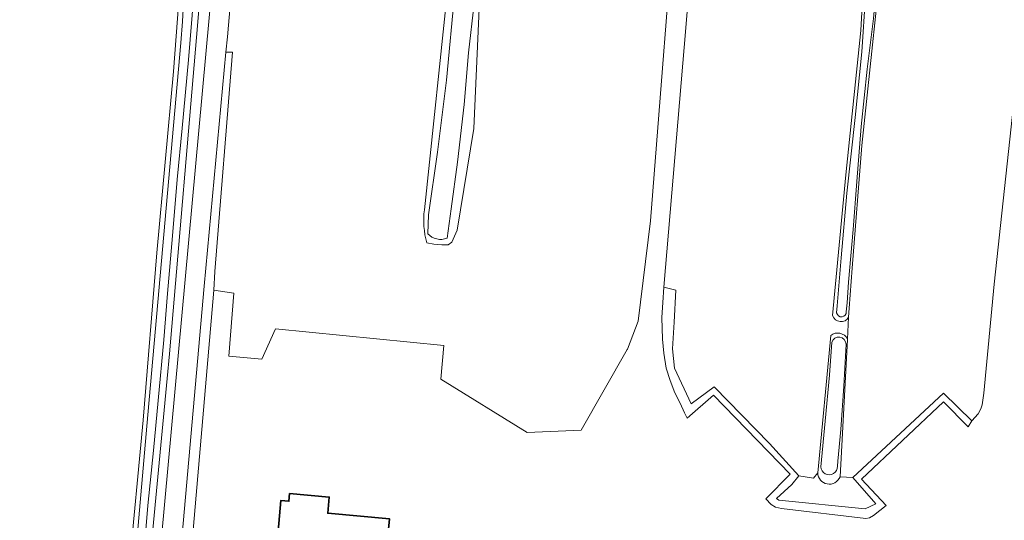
# Model space of a CAD drawing. Header units: metres. Extents: x 149984 to 156489, y 469398 to 478068.
# Tile 47 of 256: x 152507 to 152652, y 470979 to 471053. Entities that reach past the tile are written whole.
import ezdxf

# ---------------------------------------------------------------- set-up
doc = ezdxf.new("R2010")
doc.units = ezdxf.units.M
doc.header["$LTSCALE"] = 0.75
for name, color, linetype, lineweight in [('B-WE-GR-BEPLANTING_CULTUUR_HEESTERS-GV', 252, 'Continuous', 18), ('B-WE-GR-GRAS-GV', 252, 'Continuous', 13), ('B-WE-GR-GROENVOORZIENING-GV', 252, 'Continuous', 18), ('B-WE-OG-BEBOUWING-GV', 6, 'Continuous', 35), ('B-WE-OG-TERREIN_ERF-GV', 252, 'Continuous', 18), ('B-WE-OG-TERREIN_OEVER-GV', 252, 'Continuous', 18), ('B-WE-OG-WATER-GV', 252, 'Continuous', 18), ('B-WE-OG-WATER_SLOOT-GV', 252, 'Continuous', 18)]:
    doc.layers.add(name, color=color, linetype=linetype, lineweight=lineweight)

msp = doc.modelspace()

# ---------------------------------------------------------------- linework, layer by layer
at = {"layer": 'B-WE-GR-BEPLANTING_CULTUUR_HEESTERS-GV', "flags": 128}
for points in [[(152527.072, 470921.681), (152528.322, 470933.289), (152535.162, 471013.028), (152535.302, 471015.783), (152537.913, 471048.059), (152536.962, 471048.068), (152533.766, 471013.631), (152525.511, 470920.418), (152526.993, 470920.259)], [(152646.723, 470993.766), (152642.58, 470997.884), (152629.204, 470985.437), (152632.587, 470981.564), (152631.016, 470980.841), (152618.326, 470982.098), (152617.999, 470982.371), (152620.264, 470984.424), (152621.278, 470985.678), (152616.964, 470990.453), (152608.83, 470998.817), (152605.417, 470996.298), (152602.969, 471001.524), (152602.683, 471004.368), (152602.903, 471008.295), (152603.186, 471013.038), (152601.427, 471013.446), (152601.254, 471011.19), (152601.089, 471009.007), (152601.221, 471005.832), (152601.386, 471003.748), (152601.75, 471001.532), (152602.312, 470999.713), (152603.007, 470997.894), (152603.801, 470996.406), (152604.429, 470994.951), (152604.859, 470994.157), (152608.728, 470997.564), (152619.973, 470985.922), (152616.401, 470982.284), (152617.195, 470981.457), (152617.857, 470981.093), (152618.716, 470980.895), (152631.152, 470979.407), (152631.681, 470979.506), (152632.276, 470979.87), (152634.128, 470981.325), (152630.49, 470985.194), (152642.562, 470996.605), (152646.2, 470992.9)]]:
    msp.add_lwpolyline(points, close=True, dxfattribs=at)
at = {"layer": 'B-WE-GR-GRAS-GV', "flags": 128}
for points in [[(152634.015, 471067.274), (152630.531, 471034.321), (152629.13, 471016.272), (152628.672, 471010.378), (152628.6, 471009.046), (152628.427, 471005.829), (152628.422, 471005.728), (152628.375, 471004.854), (152627.337, 470985.545), (152629.204, 470985.437), (152642.58, 470997.884), (152646.723, 470993.766), (152647.65, 470994.824), (152648.046, 470995.552), (152648.245, 470996.147), (152648.509, 470997.867), (152650, 471013.887), (152658.016, 471088.005)], [(152518.081, 470914.76), (152517.929, 470915.108), (152518.428, 470921.958), (152520.131, 470943.681), (152522.647, 470971.581), (152524.779, 470993.874), (152526.779, 471018.512), (152529.228, 471045.205), (152530.771, 471065.43), (152532.171, 471081.209), (152532.167, 471083.45), (152532.107, 471084.413), (152531.967, 471084.761), (152531.816, 471084.981), (152531.501, 471085.185), (152531.119, 471085.309), (152530.459, 471085.293), (152530.373, 471085.273), (152511.607, 471083.216), (152511.058, 471083.156), (152507.751, 471082.098), (152505.502, 471081.701)], [(152599.416, 471023.219), (152603.515, 471075.096)], [(152566.167, 471024.867), (152569.775, 471059.044), (152570.475, 471064.678), (152570.297, 471068.582)], [(152626.242, 471009.295), (152628.205, 471030.027), (152630.391, 471051.286), (152631.295, 471067.268)], [(152538.488, 471065.801), (152537.165, 471050.323), (152536.962, 471048.068), (152537.913, 471048.059), (152535.302, 471015.783), (152535.162, 471013.028), (152538.125, 471012.604), (152537.384, 471003.291), (152542.253, 471002.868), (152544.263, 471007.313), (152569.028, 471004.879), (152568.605, 470999.904), (152581.305, 470992.073), (152589.243, 470992.39), (152595.985, 471004.289), (152596.058, 471004.351), (152597.622, 471008.473), (152599.416, 471023.219)], [(152605.222, 471058.926), (152604.665, 471051.631), (152601.427, 471013.446), (152603.186, 471013.038), (152602.903, 471008.295), (152602.683, 471004.368), (152602.969, 471001.524), (152605.417, 470996.298), (152608.83, 470998.817), (152616.964, 470990.453), (152621.278, 470985.678), (152623.446, 470985.364), (152624.047, 470986.123), (152625.963, 471006.349)], [(152574.182, 471053.381), (152573.424, 471036.854), (152570.995, 471021.848), (152570.193, 471020.119), (152569.663, 471019.695), (152568.711, 471019.695), (152567.547, 471019.801), (152566.504, 471019.975)], [(152628.427, 471005.829), (152628.6, 471009.046)], [(152624.047, 470986.123), (152623.446, 470985.364), (152621.278, 470985.678), (152620.264, 470984.424), (152617.999, 470982.371), (152618.326, 470982.098), (152631.016, 470980.841), (152632.587, 470981.564), (152629.204, 470985.437)], [(152629.204, 470985.437), (152627.337, 470985.545)]]:
    msp.add_lwpolyline(points, dxfattribs=at)
at = {"layer": 'B-WE-GR-GRAS-GV'}
for points in [[(152566.504, 471019.975, -0.0970661), (152566.167, 471024.867)], [(152628.6, 471009.046, -0.658521), (152626.242, 471009.295)], [(152625.963, 471006.349, -0.4831898), (152628.427, 471005.829)], [(152627.337, 470985.545, -0.8187781), (152624.047, 470986.123)]]:
    msp.add_lwpolyline(points, format="xyb", dxfattribs=at)
at = {"layer": 'B-WE-GR-GROENVOORZIENING-GV', "flags": 128}
msp.add_lwpolyline([(152536.479, 471075.139), (152537.695, 471088.169), (152537.335, 471088.203), (152534.683, 471088.341), (152534.648, 471085.827), (152534.473, 471073.221), (152532.81, 471052.55), (152528.63, 471003.63), (152528.288, 471000), (152524.01, 470954.54), (152523.64, 470950.01), (152523.48, 470949.06), (152522.78, 470941.38), (152520.82, 470915.24), (152520.663, 470913.15), (152521.69, 470913.076), (152526.448, 470965.389)], close=True, dxfattribs=at)
at = {"layer": 'B-WE-OG-BEBOUWING-GV', "flags": 128}
msp.add_lwpolyline([(152563.337, 470969.239), (152563.723, 470973.506), (152560.505, 470973.787), (152561.011, 470979.376), (152551.936, 470980.169), (152552.152, 470982.559), (152546.334, 470983.068), (152546.233, 470981.957), (152545.048, 470982.064), (152544.641, 470977.561), (152545.826, 470977.454), (152545.444, 470973.238), (152551.535, 470972.706), (152551.323, 470970.291)], close=True, dxfattribs=at)
at = {"layer": 'B-WE-OG-TERREIN_ERF-GV', "flags": 128}
for points in [[(152658.016, 471088.005), (152650, 471013.887), (152648.509, 470997.867), (152648.245, 470996.147), (152648.046, 470995.552), (152647.65, 470994.824), (152646.723, 470993.766), (152646.2, 470992.9), (152642.562, 470996.605), (152630.49, 470985.194), (152634.128, 470981.325), (152632.276, 470979.87), (152631.681, 470979.506), (152631.152, 470979.407), (152618.716, 470980.895), (152617.857, 470981.093), (152617.195, 470981.457), (152616.401, 470982.284), (152619.973, 470985.922), (152608.728, 470997.564), (152604.859, 470994.157), (152604.429, 470994.951), (152603.801, 470996.406), (152603.007, 470997.894), (152602.312, 470999.713), (152601.75, 471001.532), (152601.386, 471003.748), (152601.221, 471005.832), (152601.089, 471009.007), (152601.254, 471011.19), (152601.427, 471013.446), (152604.665, 471051.631), (152605.222, 471058.926)], [(152525.511, 470920.418), (152533.766, 471013.631), (152536.962, 471048.068), (152537.165, 471050.323), (152538.488, 471065.801), (152539.404, 471075.185), (152536.479, 471075.139), (152526.448, 470965.389)], [(152603.515, 471075.096), (152599.416, 471023.219), (152597.622, 471008.473), (152596.058, 471004.351), (152595.985, 471004.289), (152589.243, 470992.39), (152581.305, 470992.073), (152568.605, 470999.904), (152569.028, 471004.879), (152544.263, 471007.313), (152542.253, 471002.868), (152537.384, 471003.291), (152538.125, 471012.604), (152535.162, 471013.028), (152528.322, 470933.289)]]:
    msp.add_lwpolyline(points, dxfattribs=at)
msp.add_lwpolyline([(152552.152, 470982.559), (152551.936, 470980.169), (152561.011, 470979.376), (152560.505, 470973.787), (152563.723, 470973.506), (152568.973, 470973.047), (152567.981, 470962.092), (152562.731, 470962.551), (152563.337, 470969.239), (152551.323, 470970.291), (152551.535, 470972.706), (152545.444, 470973.238), (152545.826, 470977.454), (152544.641, 470977.561), (152545.048, 470982.064), (152546.233, 470981.957), (152546.334, 470983.068)], close=True, dxfattribs=at)
at = {"layer": 'B-WE-OG-TERREIN_OEVER-GV', "flags": 128}
for points in [[(152615.819, 471094.864), (152619.869, 471094.104), (152623.56, 471093.035), (152626.059, 471091.808), (152627.978, 471089.559), (152629.102, 471088.236), (152629.83, 471086.053), (152630.822, 471081.687), (152630.822, 471079.703), (152630.227, 471078.115), (152629.433, 471076.925), (152628.705, 471075.337), (152628.573, 471074.411), (152628.573, 471073.419), (152628.97, 471072.691), (152629.631, 471071.501), (152630.768, 471069.303), (152631.295, 471067.268), (152630.391, 471051.286), (152628.205, 471030.027), (152626.242, 471009.295)], [(152566.504, 471019.975), (152567.547, 471019.801), (152568.711, 471019.695), (152569.663, 471019.695), (152570.193, 471020.119), (152570.995, 471021.848), (152573.424, 471036.854), (152574.182, 471053.381), (152574.783, 471066.49), (152575.458, 471067.797), (152576.318, 471068.458), (152577.111, 471068.987), (152578.302, 471070.178), (152579.03, 471071.435), (152579.493, 471072.559), (152579.625, 471073.75), (152579.625, 471074.808), (152579.03, 471076.197), (152578.743, 471077.858), (152579.254, 471082.2), (152582.541, 471086.968), (152587.435, 471090.143), (152592.33, 471091.995), (152598.469, 471092.773)], [(152532.309, 471085.72), (152530.459, 471085.293), (152531.119, 471085.309), (152531.501, 471085.185), (152531.816, 471084.981), (152531.967, 471084.761), (152532.107, 471084.413), (152532.167, 471083.45), (152532.171, 471081.209), (152530.771, 471065.43), (152529.228, 471045.205), (152526.779, 471018.512), (152524.779, 470993.874), (152522.647, 470971.581), (152520.131, 470943.681), (152518.428, 470921.958), (152517.929, 470915.108), (152518.081, 470914.76)], [(152524.01, 470954.54), (152528.288, 471000), (152528.63, 471003.63), (152532.81, 471052.55), (152534.473, 471073.221), (152534.648, 471085.827), (152534.514, 471085.825), (152534.325, 471081.523), (152533.93, 471074.85), (152533.188, 471067.179), (152532.945, 471064.724), (152532.234, 471056.576), (152531.442, 471046.946), (152530.504, 471036.886), (152529.78, 471029.327), (152529.075, 471021.037), (152528.335, 471012.546), (152527.834, 471005.713), (152526.964, 470996.78), (152526.287, 470989.434), (152525.47, 470981.314), (152524.944, 470974.789)], [(152518.496, 470915.428), (152520.63, 470939.604), (152525.324, 470992.998), (152530.335, 471049.441), (152530.554, 471052.58), (152531.017, 471060.84), (152531.546, 471068.529), (152532.265, 471076.193), (152532.708, 471082.247), (152532.741, 471083.787), (152532.698, 471084.625)], [(152578.179, 471071.991), (152577.371, 471070.927), (152576.205, 471069.986), (152575.09, 471069.158), (152574.793, 471068.841), (152574.333, 471068.063), (152573.873, 471066.079), (152573.494, 471062.284), (152573.494, 471055.247), (152572.655, 471047.965), (152572.041, 471040.355), (152571.038, 471031.865), (152570.127, 471024.992), (152569.513, 471020.696)], [(152570.297, 471068.582), (152570.475, 471064.678), (152569.775, 471059.044), (152566.167, 471024.867)], [(152633.551, 471067.424), (152633.312, 471065.141), (152632.89, 471059.97), (152632.277, 471053.041), (152631.338, 471045.563), (152630.423, 471037.122), (152629.786, 471029.008), (152629.277, 471021.959), (152628.56, 471014.195), (152628.361, 471011.156), (152628.258, 471009.851)], [(152628.6, 471009.046), (152628.672, 471010.378), (152629.13, 471016.272), (152630.531, 471034.321), (152634.015, 471067.274)], [(152566.659, 471021.34), (152566.782, 471024.133), (152568.072, 471033.348), (152569.422, 471043.935), (152570.62, 471057.048)], [(152626.834, 471009.676), (152626.897, 471010.734), (152627.478, 471017.791), (152628.338, 471027.297), (152629.548, 471038.435), (152630.559, 471048.109), (152631.084, 471056.303)], [(152625.963, 471006.349), (152624.047, 470986.123)], [(152624.506, 470987.035), (152625.165, 470993.738), (152625.774, 471000.514), (152626.129, 471005.351)], [(152628.235, 471005.061), (152628.145, 471003.322), (152627.913, 470998.911), (152627.455, 470992.529), (152626.991, 470987.827), (152626.94, 470987.106)], [(152627.337, 470985.545), (152628.375, 471004.854), (152628.422, 471005.728), (152628.427, 471005.829)]]:
    msp.add_lwpolyline(points, dxfattribs=at)
at = {"layer": 'B-WE-OG-TERREIN_OEVER-GV'}
for points in [[(152566.167, 471024.867, 0.0970661), (152566.504, 471019.975)], [(152569.513, 471020.696, -0.3162333), (152566.659, 471021.34)], [(152628.258, 471009.851, -0.9216018), (152626.834, 471009.676)], [(152626.242, 471009.295, 0.658521), (152628.6, 471009.046)], [(152628.427, 471005.829, 0.4831898), (152625.963, 471006.349)], [(152626.129, 471005.351, -0.8558999), (152628.235, 471005.061)], [(152626.94, 470987.106, -1.005279), (152624.506, 470987.035)], [(152624.047, 470986.123, 0.8187781), (152627.337, 470985.545)]]:
    msp.add_lwpolyline(points, format="xyb", dxfattribs=at)
at = {"layer": 'B-WE-OG-WATER-GV', "flags": 128}
for points in [[(152524.944, 470974.789), (152525.47, 470981.314), (152526.287, 470989.434), (152526.964, 470996.78), (152527.834, 471005.713), (152528.335, 471012.546), (152529.075, 471021.037), (152529.78, 471029.327), (152530.504, 471036.886), (152531.442, 471046.946), (152532.234, 471056.576), (152532.945, 471064.724), (152533.188, 471067.179), (152533.93, 471074.85), (152534.325, 471081.523), (152534.514, 471085.825), (152532.659, 471085.801), (152532.309, 471085.72)], [(152532.698, 471084.625), (152532.741, 471083.787), (152532.708, 471082.247), (152532.265, 471076.193), (152531.546, 471068.529), (152531.017, 471060.84), (152530.554, 471052.58), (152530.335, 471049.441), (152525.324, 470992.998), (152520.63, 470939.604), (152518.496, 470915.428)], [(152626.129, 471005.351), (152625.774, 471000.514), (152625.165, 470993.738), (152624.506, 470987.035)], [(152626.94, 470987.106), (152626.991, 470987.827), (152627.455, 470992.529), (152627.913, 470998.911), (152628.145, 471003.322), (152628.235, 471005.061)]]:
    msp.add_lwpolyline(points, dxfattribs=at)
at = {"layer": 'B-WE-OG-WATER-GV'}
for points in [[(152628.235, 471005.061, 0.8558999), (152626.129, 471005.351)], [(152624.506, 470987.035, 1.005279), (152626.94, 470987.106)]]:
    msp.add_lwpolyline(points, format="xyb", dxfattribs=at)
at = {"layer": 'B-WE-OG-WATER_SLOOT-GV', "flags": 128}
for points in [[(152569.513, 471020.696), (152570.127, 471024.992), (152571.038, 471031.865), (152572.041, 471040.355), (152572.655, 471047.965), (152573.494, 471055.247), (152573.494, 471062.284), (152573.873, 471066.079), (152574.333, 471068.063), (152574.793, 471068.841), (152575.09, 471069.158), (152576.205, 471069.986), (152577.371, 471070.927), (152578.179, 471071.991)], [(152628.258, 471009.851), (152628.361, 471011.156), (152628.56, 471014.195), (152629.277, 471021.959), (152629.786, 471029.008), (152630.423, 471037.122), (152631.338, 471045.563), (152632.277, 471053.041), (152632.89, 471059.97), (152633.312, 471065.141), (152633.551, 471067.424)], [(152570.62, 471057.048), (152569.422, 471043.935), (152568.072, 471033.348), (152566.782, 471024.133), (152566.659, 471021.34)], [(152631.084, 471056.303), (152630.559, 471048.109), (152629.548, 471038.435), (152628.338, 471027.297), (152627.478, 471017.791), (152626.897, 471010.734), (152626.834, 471009.676)]]:
    msp.add_lwpolyline(points, dxfattribs=at)
at = {"layer": 'B-WE-OG-WATER_SLOOT-GV'}
for points in [[(152566.659, 471021.34, 0.3162333), (152569.513, 471020.696)], [(152626.834, 471009.676, 0.9216018), (152628.258, 471009.851)]]:
    msp.add_lwpolyline(points, format="xyb", dxfattribs=at)

doc.saveas('drawing.dxf')
